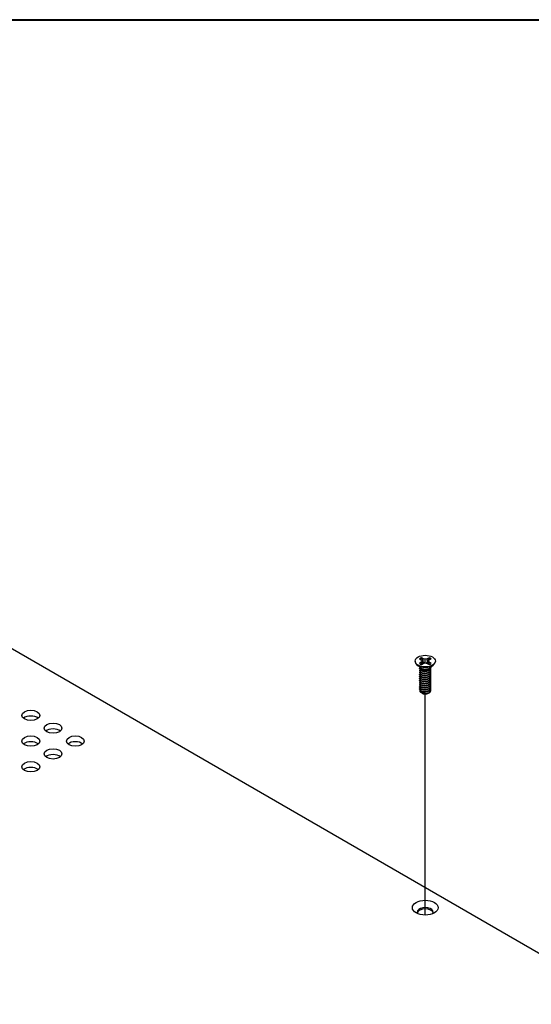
# Model space of a CAD drawing. Header units: millimetres. Extents: x 80 to 2248, y 80 to 1719.
# Tile 75 of 79: x 1783 to 1890, y 1512 to 1719. Entities that reach past the tile are written whole.
import ezdxf

# ---------------------------------------------------------------- set-up
doc = ezdxf.new("R2010")
doc.units = ezdxf.units.MM
doc.header["$LTSCALE"] = 8.333333
for name, color, linetype, lineweight in [('Border (ANSI)', 7, 'Continuous', 40), ('Tweak Trail (ANSI)', 7, 'Continuous', 25), ('Visible (ANSI)', 7, 'Continuous', 25)]:
    doc.layers.add(name, color=color, linetype=linetype, lineweight=lineweight)

# ---------------------------------------------------------------- blocks, each defined once
blk = doc.blocks.new('Borders Default Border')
at = {"layer": 'Border (ANSI)', "flags": 128}
blk.add_lwpolyline([(9.652, 9.652), (9.652, 206.248), (269.748, 206.248), (269.748, 9.652), (9.652, 9.652)], dxfattribs=at)

msp = doc.modelspace()

# ---------------------------------------------------------------- linework, layer by layer
at = {"layer": 'Tweak Trail (ANSI)'}
msp.add_line((1867.9581, 1530.4567), (1867.9581, 1576.9323), dxfattribs=at)
at = {"layer": 'Visible (ANSI)'}
for p, q in [((1723.6379, 1619.6303), (2124.4716, 1388.2088)), ((1865.8414, 1583.8684), (1865.8414, 1583.7492)), ((1866.7102, 1584.3446), (1867.1226, 1584.1065)), ((1867.1226, 1584.1065), (1867.2934, 1583.8684)), ((1867.2934, 1583.8684), (1867.1226, 1583.6304)), ((1867.5457, 1584.3508), (1867.1333, 1584.5889)), ((1867.3617, 1583.2799), (1867.2934, 1583.8684)), ((1867.5067, 1583.6743), (1867.5457, 1584.3508)), ((1867.9581, 1584.2522), (1867.5457, 1584.3508)), ((1868.3704, 1584.3508), (1867.9581, 1584.2522)), ((1867.9581, 1583.4847), (1867.9581, 1584.2522)), ((1868.7828, 1584.5889), (1868.3704, 1584.3508)), ((1868.4095, 1583.6743), (1868.3704, 1584.3508)), ((1868.5544, 1583.2799), (1868.6227, 1583.8684)), ((1868.6227, 1583.8684), (1868.7935, 1584.1065)), ((1868.7935, 1583.6304), (1868.6227, 1583.8684)), ((1868.7935, 1584.1065), (1869.2059, 1584.3446)), ((1870.0747, 1583.8684), (1870.0747, 1583.7492)), ((1867.0231, 1582.4537), (1866.2885, 1582.998)), ((1867.1226, 1583.6304), (1866.7102, 1583.3923)), ((1866.7727, 1582.3016), (1866.7727, 1582.3556)), ((1866.7727, 1581.8695), (1866.7727, 1581.9235)), ((1867.2872, 1582.13), (1867.1199, 1582.2266)), ((1867.1634, 1583.1654), (1867.1226, 1583.6304)), ((1867.1333, 1583.148), (1867.5457, 1583.3861)), ((1867.5457, 1583.3861), (1867.9581, 1583.4847)), ((1867.9581, 1583.4847), (1868.3704, 1583.3861)), ((1868.3704, 1583.3861), (1868.7828, 1583.148)), ((1868.6891, 1582.1648), (1868.7962, 1582.2266)), ((1868.7527, 1583.1654), (1868.7935, 1583.6304)), ((1869.2059, 1583.3923), (1868.7935, 1583.6304)), ((1868.893, 1582.4537), (1869.6276, 1582.998)), ((1869.1434, 1582.5176), (1869.1434, 1582.5716)), ((1869.1434, 1582.0856), (1869.1434, 1582.1396)), ((1866.7727, 1581.4375), (1866.7727, 1581.4915)), ((1866.7727, 1581.0054), (1866.7727, 1581.0594)), ((1866.7727, 1580.5733), (1866.7727, 1580.6273)), ((1866.7727, 1580.1413), (1866.7727, 1580.1953)), ((1866.7727, 1579.7092), (1866.7727, 1579.7632)), ((1869.1434, 1581.6535), (1869.1434, 1581.7075)), ((1869.1434, 1581.2214), (1869.1434, 1581.2754)), ((1869.1434, 1580.7894), (1869.1434, 1580.8434)), ((1869.1434, 1580.3573), (1869.1434, 1580.4113)), ((1869.1434, 1579.9252), (1869.1434, 1579.9792)), ((1866.7727, 1579.2771), (1866.7727, 1579.3312)), ((1866.7727, 1578.8451), (1866.7727, 1578.8991)), ((1866.7727, 1578.413), (1866.7727, 1578.467)), ((1866.7727, 1577.981), (1866.7727, 1578.035)), ((1869.1434, 1579.4932), (1869.1434, 1579.5472)), ((1869.1434, 1579.0611), (1869.1434, 1579.1151)), ((1869.1434, 1578.629), (1869.1434, 1578.6831)), ((1869.1434, 1578.197), (1869.1434, 1578.251)), ((1869.1434, 1577.7649), (1869.1434, 1577.8189)), ((1867.3298, 1577.1065), (1867.15, 1577.2103)), ((1867.4005, 1577.0656), (1867.373, 1577.0815)), ((1868.5156, 1577.0656), (1868.5856, 1577.106))]:
    msp.add_line(p, q, dxfattribs=at)
for centre, major_axis in [((1867.9581, 1583.8684), (-2.1167, 0)), ((1785.0254, 1572.462), (-1.8732, 0)), ((1789.7026, 1569.7616), (-1.8732, 0)), ((1785.0254, 1567.0612), (-1.8732, 0)), ((1794.3798, 1567.0612), (-1.8732, 0)), ((1789.7026, 1564.3608), (-1.8732, 0)), ((1785.0254, 1561.6604), (-1.8732, 0)), ((1867.9581, 1532.0209), (-2.7093, 0))]:
    msp.add_ellipse(centre, major_axis=major_axis, ratio=0.57735027, dxfattribs=at)
for centre, major_axis, start_param, end_param in [((1867.9581, 1583.8684), (-1.4958, 0), 5.29642922, 5.69914506), ((1867.9581, 1583.75), (1.4569, 0), 2.15828086, 2.46214233), ((1867.9581, 1583.75), (1.4569, 0), 0.67945032, 0.98331179), ((1867.9581, 1583.8684), (-1.4958, 0), 3.7256329, 4.12834874), ((1867.9581, 1583.7492), (2.1167, 0), 3.14159265, 6.28318531), ((1867.9581, 1583.8684), (1.4958, 0), 3.7256329, 4.12834874), ((1867.9581, 1582.7105), (-1.1853, 0), 0.11253944, 3.02905321), ((1867.9581, 1582.8744), (-1.1853, 0), 0.66197837, 2.47961428), ((1867.9581, 1583.8684), (1.4958, 0), 5.29642922, 5.69914506), ((1867.9581, 1577.4193), (-0.8273, 0), 0.74518222, 1.24985502), ((1867.9581, 1577.3875), (-0.7885, 0), 0.78539816, 2.35619449), ((1867.9581, 1577.7116), (1.1853, 0), 4.70326985, 5.49778714), ((1785.0254, 1571.2349), (-1.8732, 0), 3.744796, 5.67998196), ((1789.7026, 1568.5345), (-1.8732, 0), 3.744796, 5.67998196), ((1785.0254, 1565.8341), (-1.8733, 0), 3.744796, 5.67998196), ((1794.3798, 1565.8341), (-1.8732, 0), 3.744796, 5.67998196), ((1789.7026, 1563.1338), (-1.8732, 0), 3.744796, 5.67998196), ((1785.0254, 1560.4334), (-1.8732, 0), 3.744796, 5.67998196), ((1867.9581, 1531.0666), (1.6933, 0), 5.96691699, 9.74104627), ((1867.9581, 1530.7939), (1.6933, 0), 0.13995372, 3.00163893)]:
    msp.add_ellipse(centre, major_axis=major_axis, ratio=0.57735027, start_param=start_param, end_param=end_param, dxfattribs=at)
for points, weights in [([(1867.1505, 1584.4501), (1867.142, 1584.5186), (1867.1333, 1584.5889)], [1.01218915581, 1.01172679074, 1.01110160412]), ([(1867.1505, 1584.4501), (1867.3712, 1583.9681), (1867.5067, 1583.6743)], [1.53696783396, 1.9683578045, 2.37346205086]), ([(1868.4095, 1583.6743), (1868.5449, 1583.9681), (1868.7656, 1584.4501)], [2.37346205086, 1.9683578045, 1.53696783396]), ([(1868.7656, 1584.4501), (1868.7741, 1584.5186), (1868.7828, 1584.5889)], [1.01218915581, 1.01172679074, 1.01110160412]), ([(1866.7727, 1582.3016), (1866.7727, 1582.0469), (1867.1199, 1581.8723)], [0.949184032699, 0.900099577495, 1]), ([(1866.7727, 1581.8695), (1866.7727, 1581.6149), (1867.1199, 1581.4403)], [0.949184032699, 0.900099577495, 1]), ([(1867.5067, 1583.6743), (1867.6291, 1583.5284), (1867.7244, 1583.4288)], [2.07391766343, 2.27571812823, 2.43161931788]), ([(1867.542, 1581.7445), (1867.8337, 1581.6748), (1868.161, 1581.7483)], [0.949605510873, 0.900605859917, 0.99630538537]), ([(1868.1918, 1583.4288), (1868.287, 1583.5284), (1868.4095, 1583.6743)], [2.43161931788, 2.27571812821, 2.07391766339]), ([(1866.7727, 1581.4375), (1866.7727, 1581.1828), (1867.1199, 1581.0082)], [0.949184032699, 0.900099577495, 1]), ([(1866.7727, 1581.0054), (1866.7727, 1580.7507), (1867.1199, 1580.5761)], [0.949184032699, 0.900099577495, 1]), ([(1866.7727, 1580.5733), (1866.7727, 1580.3187), (1867.1199, 1580.1441)], [0.949184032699, 0.900099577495, 1]), ([(1866.7727, 1580.1413), (1866.7727, 1579.8866), (1867.1199, 1579.712)], [0.949184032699, 0.900099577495, 1]), ([(1866.7727, 1579.7092), (1866.7727, 1579.4545), (1867.1199, 1579.2799)], [0.949184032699, 0.900099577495, 1]), ([(1867.542, 1581.3124), (1867.8337, 1581.2427), (1868.161, 1581.3162)], [0.949605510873, 0.900605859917, 0.99630538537]), ([(1867.542, 1580.8803), (1867.8337, 1580.8107), (1868.161, 1580.8841)], [0.949605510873, 0.900605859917, 0.99630538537]), ([(1867.542, 1580.4483), (1867.8337, 1580.3786), (1868.161, 1580.4521)], [0.949605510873, 0.900605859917, 0.99630538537]), ([(1867.542, 1580.0162), (1867.8337, 1579.9466), (1868.161, 1580.02)], [0.949605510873, 0.900605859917, 0.99630538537]), ([(1866.7727, 1579.2771), (1866.7727, 1579.0225), (1867.1199, 1578.8479)], [0.949184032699, 0.900099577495, 1]), ([(1866.7727, 1578.8451), (1866.7727, 1578.5904), (1867.1199, 1578.4158)], [0.949184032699, 0.900099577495, 1]), ([(1866.7727, 1578.413), (1866.7727, 1578.1584), (1867.1199, 1577.9838)], [0.949184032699, 0.900099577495, 1]), ([(1866.7727, 1577.981), (1866.7727, 1577.7263), (1867.1199, 1577.5517)], [0.949184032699, 0.900099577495, 1]), ([(1867.542, 1579.5841), (1867.8337, 1579.5145), (1868.161, 1579.5879)], [0.949605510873, 0.900605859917, 0.99630538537]), ([(1867.542, 1579.1521), (1867.8337, 1579.0824), (1868.161, 1579.1559)], [0.949605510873, 0.900605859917, 0.99630538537]), ([(1867.542, 1578.72), (1867.8337, 1578.6504), (1868.161, 1578.7238)], [0.949605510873, 0.900605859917, 0.99630538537]), ([(1867.542, 1578.288), (1867.8337, 1578.2183), (1868.161, 1578.2917)], [0.949605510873, 0.900605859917, 0.99630538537]), ([(1867.542, 1577.8559), (1867.8337, 1577.7862), (1868.161, 1577.8597)], [0.949605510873, 0.900605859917, 0.99630538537]), ([(1867.542, 1577.4238), (1867.8337, 1577.3542), (1868.161, 1577.4276)], [0.949605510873, 0.900605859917, 0.99630538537])]:
    msp.add_rational_spline(points, weights, degree=2, dxfattribs=at)
for points, weights, knots in [([(1866.8302, 1582.1134), (1866.8209, 1582.0985), (1866.8131, 1582.0833), (1866.636, 1581.7376), (1867.1199, 1581.4943)], [0.987158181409, 0.993237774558, 1, 0.866025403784, 1], [0.7078075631, 0.7078075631, 0.7078075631, 0.7083333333, 0.7083333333, 0.71875, 0.71875, 0.71875]), ([(1866.8176, 1582.5239), (1866.8153, 1582.5196), (1866.8131, 1582.5153), (1866.636, 1582.1697), (1867.1199, 1581.9263)], [0.996214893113, 0.998079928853, 1, 0.866025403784, 1], [0.7706840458, 0.7706840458, 0.7706840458, 0.7708333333, 0.7708333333, 0.78125, 0.78125, 0.78125]), ([(1867.1199, 1581.9263), (1867.6038, 1581.6829), (1868.2648, 1581.8212), (1868.9259, 1581.9595), (1869.103, 1582.3771), (1869.1568, 1582.504), (1869.1391, 1582.636)], [1, 0.866025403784, 1, 0.866025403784, 1, 0.955116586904, 0.940306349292], [0.78125, 0.78125, 0.78125, 0.7916666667, 0.7916666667, 0.8020833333, 0.8020833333, 0.8055730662, 0.8055730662, 0.8055730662]), ([(1867.1199, 1581.8723), (1867.6038, 1581.6289), (1868.2648, 1581.7672), (1868.9259, 1581.9055), (1869.103, 1582.3231), (1869.1434, 1582.4184), (1869.1434, 1582.5176)], [1, 0.866025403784, 1, 0.866025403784, 1, 0.965925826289, 0.949184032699], [0.71875, 0.71875, 0.71875, 0.7291666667, 0.7291666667, 0.7395833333, 0.7395833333, 0.7422326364, 0.7422326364, 0.7422326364]), ([(1867.1199, 1581.4943), (1867.6038, 1581.2509), (1868.2648, 1581.3891), (1868.9259, 1581.5274), (1869.103, 1581.9451), (1869.1838, 1582.1357), (1869.1055, 1582.3292)], [1, 0.866025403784, 1, 0.866025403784, 1, 0.934058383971, 0.933029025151], [0.71875, 0.71875, 0.71875, 0.7291666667, 0.7291666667, 0.7395833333, 0.7395833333, 0.7447103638, 0.7447103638, 0.7447103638]), ([(1867.1199, 1581.4403), (1867.6038, 1581.1969), (1868.2648, 1581.3351), (1868.9259, 1581.4734), (1869.103, 1581.8911), (1869.1434, 1581.9863), (1869.1434, 1582.0856)], [1, 0.866025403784, 1, 0.866025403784, 1, 0.965925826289, 0.949184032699], [0.65625, 0.65625, 0.65625, 0.6666666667, 0.6666666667, 0.6770833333, 0.6770833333, 0.6797326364, 0.6797326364, 0.6797326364]), ([(1867.1199, 1581.0622), (1867.6038, 1580.8188), (1868.2648, 1580.9571), (1868.9259, 1581.0954), (1869.103, 1581.513), (1869.1838, 1581.7036), (1869.1055, 1581.8971)], [1, 0.866025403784, 1, 0.866025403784, 1, 0.934058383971, 0.933029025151], [0.65625, 0.65625, 0.65625, 0.6666666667, 0.6666666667, 0.6770833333, 0.6770833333, 0.6822103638, 0.6822103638, 0.6822103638]), ([(1866.8302, 1581.6813), (1866.8209, 1581.6664), (1866.8131, 1581.6512), (1866.636, 1581.3056), (1867.1199, 1581.0622)], [0.987158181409, 0.993237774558, 1, 0.866025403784, 1], [0.6453075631, 0.6453075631, 0.6453075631, 0.6458333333, 0.6458333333, 0.65625, 0.65625, 0.65625]), ([(1866.8302, 1581.2493), (1866.8209, 1581.2344), (1866.8131, 1581.2192), (1866.636, 1580.8735), (1867.1199, 1580.6301)], [0.98715818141, 0.993237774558, 1, 0.866025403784, 1], [0.5828075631, 0.5828075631, 0.5828075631, 0.5833333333, 0.5833333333, 0.59375, 0.59375, 0.59375]), ([(1866.8302, 1580.8172), (1866.8209, 1580.8023), (1866.8131, 1580.7871), (1866.636, 1580.4415), (1867.1199, 1580.1981)], [0.987158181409, 0.993237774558, 1, 0.866025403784, 1], [0.5203075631, 0.5203075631, 0.5203075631, 0.5208333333, 0.5208333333, 0.53125, 0.53125, 0.53125]), ([(1866.8302, 1580.3852), (1866.8209, 1580.3702), (1866.8131, 1580.355), (1866.636, 1580.0094), (1867.1199, 1579.766)], [0.987158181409, 0.993237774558, 1, 0.866025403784, 1], [0.4578075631, 0.4578075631, 0.4578075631, 0.4583333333, 0.4583333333, 0.46875, 0.46875, 0.46875]), ([(1866.8302, 1579.9531), (1866.8209, 1579.9382), (1866.8131, 1579.923), (1866.636, 1579.5773), (1867.1199, 1579.3339)], [0.987158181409, 0.993237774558, 1, 0.866025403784, 1], [0.3953075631, 0.3953075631, 0.3953075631, 0.3958333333, 0.3958333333, 0.40625, 0.40625, 0.40625]), ([(1867.1199, 1581.0082), (1867.6038, 1580.7648), (1868.2648, 1580.9031), (1868.9259, 1581.0413), (1869.103, 1581.459), (1869.1434, 1581.5542), (1869.1434, 1581.6535)], [1, 0.866025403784, 1, 0.866025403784, 1, 0.965925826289, 0.949184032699], [0.59375, 0.59375, 0.59375, 0.6041666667, 0.6041666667, 0.6145833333, 0.6145833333, 0.6172326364, 0.6172326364, 0.6172326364]), ([(1867.1199, 1580.6301), (1867.6038, 1580.3868), (1868.2648, 1580.525), (1868.9259, 1580.6633), (1869.103, 1581.0809), (1869.1838, 1581.2715), (1869.1055, 1581.4651)], [1, 0.866025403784, 1, 0.866025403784, 1, 0.934058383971, 0.933029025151], [0.59375, 0.59375, 0.59375, 0.6041666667, 0.6041666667, 0.6145833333, 0.6145833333, 0.6197103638, 0.6197103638, 0.6197103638]), ([(1867.1199, 1580.5761), (1867.6038, 1580.3327), (1868.2648, 1580.471), (1868.9259, 1580.6093), (1869.103, 1581.0269), (1869.1434, 1581.1222), (1869.1434, 1581.2214)], [1, 0.866025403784, 1, 0.866025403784, 1, 0.965925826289, 0.949184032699], [0.53125, 0.53125, 0.53125, 0.5416666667, 0.5416666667, 0.5520833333, 0.5520833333, 0.5547326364, 0.5547326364, 0.5547326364]), ([(1867.1199, 1580.1981), (1867.6038, 1579.9547), (1868.2648, 1580.093), (1868.9259, 1580.2312), (1869.103, 1580.6489), (1869.1838, 1580.8395), (1869.1055, 1581.033)], [1, 0.866025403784, 1, 0.866025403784, 1, 0.934058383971, 0.933029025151], [0.53125, 0.53125, 0.53125, 0.5416666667, 0.5416666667, 0.5520833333, 0.5520833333, 0.5572103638, 0.5572103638, 0.5572103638]), ([(1867.1199, 1580.1441), (1867.6038, 1579.9007), (1868.2648, 1580.039), (1868.9259, 1580.1772), (1869.103, 1580.5949), (1869.1434, 1580.6901), (1869.1434, 1580.7894)], [1, 0.866025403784, 1, 0.866025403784, 1, 0.965925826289, 0.949184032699], [0.46875, 0.46875, 0.46875, 0.4791666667, 0.4791666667, 0.4895833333, 0.4895833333, 0.4922326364, 0.4922326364, 0.4922326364]), ([(1867.1199, 1579.766), (1867.6038, 1579.5226), (1868.2648, 1579.6609), (1868.9259, 1579.7992), (1869.103, 1580.2168), (1869.1838, 1580.4074), (1869.1055, 1580.6009)], [1, 0.866025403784, 1, 0.866025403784, 1, 0.934058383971, 0.933029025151], [0.46875, 0.46875, 0.46875, 0.4791666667, 0.4791666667, 0.4895833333, 0.4895833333, 0.4947103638, 0.4947103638, 0.4947103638]), ([(1867.1199, 1579.712), (1867.6038, 1579.4686), (1868.2648, 1579.6069), (1868.9259, 1579.7452), (1869.103, 1580.1628), (1869.1434, 1580.258), (1869.1434, 1580.3573)], [1, 0.866025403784, 1, 0.866025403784, 1, 0.965925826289, 0.949184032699], [0.40625, 0.40625, 0.40625, 0.4166666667, 0.4166666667, 0.4270833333, 0.4270833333, 0.4297326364, 0.4297326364, 0.4297326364]), ([(1867.1199, 1579.3339), (1867.6038, 1579.0906), (1868.2648, 1579.2288), (1868.9259, 1579.3671), (1869.103, 1579.7848), (1869.1838, 1579.9753), (1869.1055, 1580.1689)], [1, 0.866025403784, 1, 0.866025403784, 1, 0.934058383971, 0.933029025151], [0.40625, 0.40625, 0.40625, 0.4166666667, 0.4166666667, 0.4270833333, 0.4270833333, 0.4322103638, 0.4322103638, 0.4322103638]), ([(1867.1199, 1579.2799), (1867.6038, 1579.0366), (1868.2648, 1579.1748), (1868.9259, 1579.3131), (1869.103, 1579.7307), (1869.1434, 1579.826), (1869.1434, 1579.9252)], [1, 0.866025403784, 1, 0.866025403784, 1, 0.965925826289, 0.949184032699], [0.34375, 0.34375, 0.34375, 0.3541666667, 0.3541666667, 0.3645833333, 0.3645833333, 0.3672326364, 0.3672326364, 0.3672326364]), ([(1867.1199, 1578.9019), (1867.6038, 1578.6585), (1868.2648, 1578.7968), (1868.9259, 1578.935), (1869.103, 1579.3527), (1869.1838, 1579.5433), (1869.1055, 1579.7368)], [1, 0.866025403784, 1, 0.866025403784, 1, 0.934058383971, 0.933029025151], [0.34375, 0.34375, 0.34375, 0.3541666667, 0.3541666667, 0.3645833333, 0.3645833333, 0.3697103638, 0.3697103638, 0.3697103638]), ([(1866.8302, 1579.521), (1866.8209, 1579.5061), (1866.8131, 1579.4909), (1866.636, 1579.1453), (1867.1199, 1578.9019)], [0.98715818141, 0.993237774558, 1, 0.866025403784, 1], [0.3328075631, 0.3328075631, 0.3328075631, 0.3333333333, 0.3333333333, 0.34375, 0.34375, 0.34375]), ([(1866.8302, 1579.089), (1866.8209, 1579.0741), (1866.8131, 1579.0588), (1866.636, 1578.7132), (1867.1199, 1578.4698)], [0.987158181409, 0.993237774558, 1, 0.866025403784, 1], [0.2703075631, 0.2703075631, 0.2703075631, 0.2708333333, 0.2708333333, 0.28125, 0.28125, 0.28125]), ([(1866.8302, 1578.6569), (1866.8209, 1578.642), (1866.8131, 1578.6268), (1866.636, 1578.2811), (1867.1199, 1578.0378)], [0.987158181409, 0.993237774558, 1, 0.866025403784, 1], [0.2078075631, 0.2078075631, 0.2078075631, 0.2083333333, 0.2083333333, 0.21875, 0.21875, 0.21875]), ([(1866.8302, 1578.2248), (1866.8209, 1578.2099), (1866.8131, 1578.1947), (1866.636, 1577.8491), (1867.1199, 1577.6057)], [0.987158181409, 0.993237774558, 1, 0.866025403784, 1], [0.1453075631, 0.1453075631, 0.1453075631, 0.1458333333, 0.1458333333, 0.15625, 0.15625, 0.15625]), ([(1867.1199, 1578.8479), (1867.6038, 1578.6045), (1868.2648, 1578.7428), (1868.9259, 1578.881), (1869.103, 1579.2987), (1869.1434, 1579.3939), (1869.1434, 1579.4932)], [1, 0.866025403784, 1, 0.866025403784, 1, 0.965925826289, 0.949184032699], [0.28125, 0.28125, 0.28125, 0.2916666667, 0.2916666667, 0.3020833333, 0.3020833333, 0.3047326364, 0.3047326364, 0.3047326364]), ([(1867.1199, 1578.4698), (1867.6038, 1578.2264), (1868.2648, 1578.3647), (1868.9259, 1578.503), (1869.103, 1578.9206), (1869.1838, 1579.1112), (1869.1055, 1579.3047)], [1, 0.866025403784, 1, 0.866025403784, 1, 0.934058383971, 0.933029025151], [0.28125, 0.28125, 0.28125, 0.2916666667, 0.2916666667, 0.3020833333, 0.3020833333, 0.3072103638, 0.3072103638, 0.3072103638]), ([(1867.1199, 1578.4158), (1867.6038, 1578.1724), (1868.2648, 1578.3107), (1868.9259, 1578.449), (1869.103, 1578.8666), (1869.1434, 1578.9619), (1869.1434, 1579.0611)], [1, 0.866025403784, 1, 0.866025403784, 1, 0.965925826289, 0.949184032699], [0.21875, 0.21875, 0.21875, 0.2291666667, 0.2291666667, 0.2395833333, 0.2395833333, 0.2422326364, 0.2422326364, 0.2422326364]), ([(1867.1199, 1578.0378), (1867.6038, 1577.7944), (1868.2648, 1577.9326), (1868.9259, 1578.0709), (1869.103, 1578.4886), (1869.1838, 1578.6792), (1869.1055, 1578.8727)], [1, 0.866025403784, 1, 0.866025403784, 1, 0.934058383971, 0.933029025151], [0.21875, 0.21875, 0.21875, 0.2291666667, 0.2291666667, 0.2395833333, 0.2395833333, 0.2447103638, 0.2447103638, 0.2447103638]), ([(1867.1199, 1577.9838), (1867.6038, 1577.7404), (1868.2648, 1577.8786), (1868.9259, 1578.0169), (1869.103, 1578.4346), (1869.1434, 1578.5298), (1869.1434, 1578.629)], [1, 0.866025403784, 1, 0.866025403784, 1, 0.965925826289, 0.949184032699], [0.15625, 0.15625, 0.15625, 0.1666666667, 0.1666666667, 0.1770833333, 0.1770833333, 0.1797326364, 0.1797326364, 0.1797326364]), ([(1867.1199, 1577.6057), (1867.6038, 1577.3623), (1868.2648, 1577.5006), (1868.9259, 1577.6389), (1869.103, 1578.0565), (1869.1838, 1578.2471), (1869.1055, 1578.4406)], [1, 0.866025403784, 1, 0.866025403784, 1, 0.934058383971, 0.933029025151], [0.15625, 0.15625, 0.15625, 0.1666666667, 0.1666666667, 0.1770833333, 0.1770833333, 0.1822103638, 0.1822103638, 0.1822103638]), ([(1867.1199, 1577.5517), (1867.6038, 1577.3083), (1868.2648, 1577.4466), (1868.9259, 1577.5848), (1869.103, 1578.0025), (1869.1434, 1578.0977), (1869.1434, 1578.197)], [1, 0.866025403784, 1, 0.866025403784, 1, 0.965925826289, 0.949184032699], [0.09375, 0.09375, 0.09375, 0.1041666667, 0.1041666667, 0.1145833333, 0.1145833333, 0.1172326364, 0.1172326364, 0.1172326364]), ([(1867.9473, 1577.0272), (1868.1088, 1577.0359), (1868.2648, 1577.0685), (1868.9259, 1577.2068), (1869.103, 1577.6244), (1869.1838, 1577.815), (1869.1055, 1578.0086)], [0.948065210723, 0.96476686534, 1, 0.866025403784, 1, 0.934058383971, 0.933029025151], [0.1014272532, 0.1014272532, 0.1014272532, 0.1041666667, 0.1041666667, 0.1145833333, 0.1145833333, 0.1197103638, 0.1197103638, 0.1197103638]), ([(1868.7962, 1577.2276), (1869.0208, 1577.3766), (1869.103, 1577.5704), (1869.1434, 1577.6657), (1869.1434, 1577.7649)], [0.933012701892, 0.933012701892, 1, 0.965925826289, 0.949184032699], [0.046875, 0.046875, 0.046875, 0.05208333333, 0.05208333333, 0.05473263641, 0.05473263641, 0.05473263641]), ([(1867.6971, 1576.966), (1867.9325, 1576.9423), (1868.1722, 1576.9981), (1868.2469, 1577.0155), (1868.3166, 1577.0412)], [0.933829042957, 0.925617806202, 1, 0.975565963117, 0.960044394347], [0.03588337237, 0.03588337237, 0.03588337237, 0.04166666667, 0.04166666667, 0.0435664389, 0.0435664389, 0.0435664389])]:
    msp.add_rational_spline(points, weights, degree=2, knots=knots, dxfattribs=at)
for points, knots in [([(1868.6891, 1582.1648), (1868.5993, 1582.1129), (1868.4961, 1582.0705), (1868.2886, 1582.0129), (1868.1623, 1581.9881), (1867.8819, 1581.9757), (1867.7532, 1581.9846), (1867.5222, 1582.0288), (1867.4207, 1582.0618), (1867.3179, 1582.113), (1867.3023, 1582.1213), (1867.2872, 1582.13)], [-0.529903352, -0.529903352, -0.529903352, -0.529903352, -0.438646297, -0.438646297, -0.360774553, -0.360774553, -0.293383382, -0.293383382, -0.230894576, -0.230894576, -0.219299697, -0.219299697, -0.219299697, -0.219299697]), ([(1867.15, 1577.2103), (1867.0607, 1577.2618), (1867.0063, 1577.3108), (1866.9256, 1577.3993), (1866.8943, 1577.4499), (1866.8504, 1577.5751), (1866.8506, 1577.6502), (1866.8772, 1577.7253), (1866.8778, 1577.727), (1866.8784, 1577.7288)], [-0.327507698, -0.327507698, -0.327507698, -0.327507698, -0.298679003, -0.298679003, -0.265137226, -0.265137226, -0.218249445, -0.218249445, -0.217118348, -0.217118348, -0.217118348, -0.217118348]), ([(1867.9473, 1577.0272), (1867.7954, 1577.0263), (1867.6481, 1577.0421), (1867.5116, 1577.0734), (1867.4433, 1577.0891), (1867.3789, 1577.1084), (1867.3184, 1577.1313), (1867.2579, 1577.1542), (1867.2008, 1577.1809), (1867.15, 1577.2103)], [0, 0, 0, 0, 0.00054045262, 0.00054045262, 0.00054045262, 0.00081067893, 0.00081067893, 0.00081067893, 0.00108090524, 0.00108090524, 0.00108090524, 0.00108090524]), ([(1867.3298, 1577.1065), (1867.3546, 1577.0921), (1867.4034, 1577.0661), (1867.5399, 1577.025), (1867.6026, 1577.0119), (1867.776, 1576.9894), (1867.892, 1576.9866), (1868.1737, 1577.007), (1868.3154, 1577.0374), (1868.5581, 1577.1093), (1868.6838, 1577.1627), (1868.7962, 1577.2276)], [-0.169469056, -0.169469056, -0.169469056, -0.169469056, -0.142100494, -0.142100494, -0.122546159, -0.122546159, -0.091769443, -0.091769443, -0.050399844, -0.050399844, 0, 0, 0, 0]), ([(1868.6729, 1577.1635), (1868.6298, 1577.1311), (1868.5811, 1577.1015), (1868.4333, 1577.0287), (1868.326, 1576.9935), (1868.1016, 1576.9507), (1868.0097, 1576.9459), (1867.8559, 1576.9455), (1867.7743, 1576.9523), (1867.6971, 1576.966)], [-0.0971018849, -0.0971018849, -0.0971018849, -0.0971018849, -0.0821352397, -0.0821352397, -0.0557038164, -0.0557038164, -0.030124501, -0.030124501, 0, 0, 0, 0])]:
    msp.add_open_spline(points, degree=3, knots=knots, dxfattribs=at)

# ---------------------------------------------------------------- block references
at = {"xscale": 8.333333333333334, "yscale": 8.333333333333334, "zscale": 8.333333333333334}
msp.add_blockref('Borders Default Border', (0, 0), dxfattribs=at)

doc.saveas('drawing.dxf')
